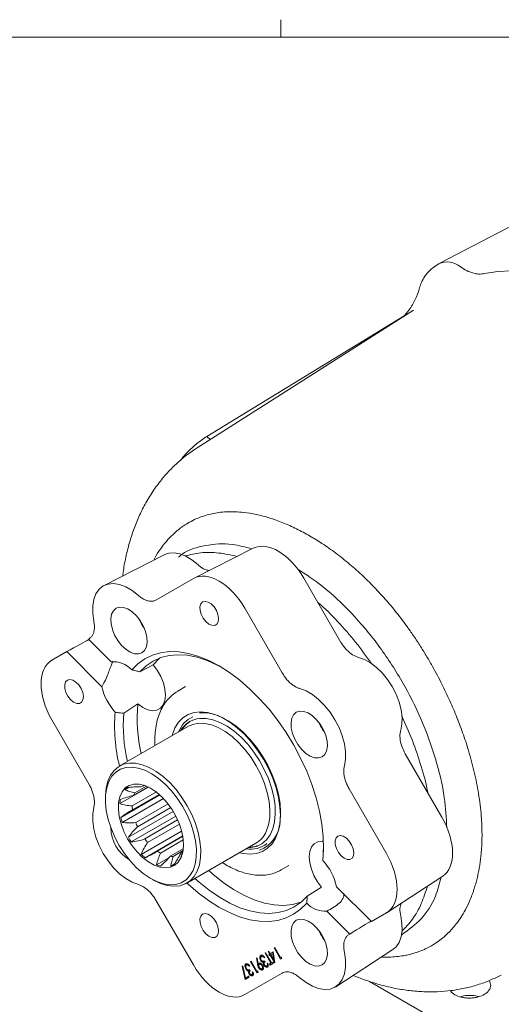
# Model space of a CAD drawing. Header units: inches. Extents: x 0.3 to 33.9, y 0.2 to 21.7.
# Tile 22 of 23: x 28.1 to 30.5, y 16.7 to 21.5. Entities that reach past the tile are written whole.
import ezdxf

# ---------------------------------------------------------------- set-up
doc = ezdxf.new("R2010")
doc.units = ezdxf.units.IN
doc.header["$MEASUREMENT"] = 0
doc.layers.add('SLD-0', color=7, linetype='Continuous', lineweight=15)

msp = doc.modelspace()

# ---------------------------------------------------------------- linework, layer by layer
at = {"color": 7, "linetype": 'Continuous', "lineweight": 15}
for p, q in [((30.98983, 20.74035), (30.16994, 20.31267)), ((30.16548, 20.31009), (30.14227, 20.29534)), ((30.04225, 20.08403), (28.99106, 19.41571)), ((29.03922, 19.47187), (29.99728, 20.05769)), ((29.03922, 19.47187), (29.05464, 19.45614)), ((28.83525, 18.8979), (28.53958, 18.74768)), ((29.26441, 18.9292), (28.97732, 18.78394)), ((28.79174, 18.67692), (28.97327, 18.78174)), ((29.51011, 18.78282), (29.68798, 18.47475)), ((29.22303, 18.63756), (29.40455, 18.32315)), ((28.46337, 18.48729), (28.46705, 18.48942)), ((28.46337, 18.48729), (28.57375, 18.37717)), ((28.28553, 18.38459), (28.35826, 18.42659)), ((28.52891, 18.25635), (28.35826, 18.42659)), ((28.71415, 18.32832), (28.77809, 18.36326)), ((28.93574, 18.25672), (28.89862, 18.23529)), ((28.89862, 18.23529), (28.90151, 18.23692)), ((28.704, 18.17237), (28.63611, 18.12723)), ((28.46705, 17.78177), (28.28553, 18.09617)), ((28.94932, 18.06408), (28.61384, 17.87041)), ((30.00226, 17.93039), (30.18013, 17.62232)), ((28.75572, 17.76889), (28.61637, 17.68845)), ((28.66105, 17.76746), (28.6407, 17.75571)), ((28.79357, 17.74497), (28.67615, 17.67719)), ((28.75497, 17.76926), (28.68342, 17.72796)), ((28.74517, 17.77368), (28.68959, 17.74159)), ((28.73531, 17.7774), (28.73054, 17.77465)), ((29.72924, 17.76077), (29.91077, 17.44636)), ((28.5459, 17.72024), (28.5459, 17.708)), ((28.81093, 17.73039), (28.62142, 17.62099)), ((28.82859, 17.71299), (28.62755, 17.59694)), ((28.80796, 17.73305), (28.67761, 17.6578)), ((28.87558, 17.65054), (28.658, 17.52493)), ((28.85068, 17.68704), (28.69329, 17.59618)), ((28.86384, 17.66889), (28.70204, 17.57548)), ((28.88847, 17.6273), (28.67168, 17.50215)), ((28.89701, 17.60945), (28.73709, 17.51713)), ((28.91623, 17.55505), (28.72054, 17.44208)), ((28.90544, 17.58894), (28.75113, 17.49986)), ((28.92141, 17.5313), (28.73865, 17.4258)), ((28.92167, 17.52982), (28.79751, 17.45814)), ((28.92408, 17.51203), (28.81363, 17.44827)), ((28.92431, 17.46945), (28.86071, 17.43274)), ((28.92311, 17.46016), (28.87521, 17.43251)), ((28.92251, 17.45663), (28.92177, 17.4562)), ((28.94181, 17.30229), (29.2773, 17.49596)), ((29.60282, 17.4418), (29.60574, 17.49062)), ((28.85448, 17.42592), (28.79473, 17.39143)), ((29.6024, 17.41195), (29.60282, 17.4418)), ((28.88086, 17.39457), (28.86357, 17.38458)), ((29.4002, 17.36643), (29.39103, 17.36151)), ((29.4002, 17.36643), (29.43733, 17.38786)), ((28.76719, 17.32467), (28.77779, 17.31855)), ((29.91468, 17.16035), (30.18404, 17.33631)), ((29.52559, 17.2399), (29.59599, 17.28254)), ((29.66862, 17.28495), (29.83803, 17.11594)), ((28.97327, 16.90498), (28.79174, 17.21938)), ((29.52559, 17.2399), (29.52346, 17.20557)), ((29.73292, 17.05524), (29.62131, 17.16659)), ((29.91077, 17.15794), (29.83803, 17.11594)), ((29.73292, 17.05524), (29.72924, 17.05312)), ((29.36578, 16.98757), (29.36858, 16.98919)), ((29.36858, 16.98919), (29.36578, 16.98757)), ((29.39703, 16.93344), (29.36578, 16.98757)), ((29.36858, 16.98919), (29.39662, 16.94061)), ((29.66444, 16.79931), (29.94239, 16.98023)), ((29.28004, 16.93991), (29.28384, 16.9385)), ((29.28449, 16.90998), (29.28004, 16.93991)), ((29.28384, 16.9385), (29.28785, 16.91149)), ((29.30327, 16.93004), (29.29974, 16.928)), ((29.30716, 16.94817), (29.30362, 16.94613)), ((29.31407, 16.94825), (29.31053, 16.94621)), ((29.31481, 16.94773), (29.31407, 16.94825)), ((29.3201, 16.94176), (29.3173, 16.94014)), ((29.3213, 16.96189), (29.32411, 16.96351)), ((29.32411, 16.96351), (29.3213, 16.96189)), ((29.34935, 16.91331), (29.3213, 16.96189)), ((29.32411, 16.96351), (29.35215, 16.91493)), ((29.33653, 16.97068), (29.33933, 16.9723)), ((29.33933, 16.9723), (29.33653, 16.97068)), ((29.34374, 16.95819), (29.33653, 16.97068)), ((29.33933, 16.9723), (29.34654, 16.95981)), ((29.34013, 16.95611), (29.34374, 16.95819)), ((29.34367, 16.95815), (29.34013, 16.95611)), ((29.34334, 16.95056), (29.34013, 16.95611)), ((29.34695, 16.95264), (29.34334, 16.95056)), ((29.34367, 16.95815), (29.34728, 16.96023)), ((29.34687, 16.9526), (29.34367, 16.95815)), ((29.34728, 16.96023), (29.34374, 16.95819)), ((29.34654, 16.95981), (29.36137, 16.96837)), ((29.35008, 16.96185), (29.34654, 16.95981)), ((29.34975, 16.95426), (29.34695, 16.95264)), ((29.36858, 16.91517), (29.34695, 16.95264)), ((29.34728, 16.96023), (29.34728, 16.96023)), ((29.35906, 16.95964), (29.34975, 16.95426)), ((29.34975, 16.95426), (29.36332, 16.93075)), ((29.35008, 16.96185), (29.36137, 16.96837)), ((29.36237, 16.96155), (29.35906, 16.95964)), ((29.36332, 16.93075), (29.35906, 16.95964)), ((29.36137, 16.96837), (29.36915, 16.9155)), ((29.36662, 16.93266), (29.36332, 16.93075)), ((29.3678, 16.92469), (29.36405, 16.93117)), ((29.39662, 16.94061), (29.40143, 16.94339)), ((29.40016, 16.94266), (29.39662, 16.94061)), ((29.4028, 16.93678), (29.39703, 16.93344)), ((29.40056, 16.93549), (29.39736, 16.94104)), ((29.40016, 16.94266), (29.40143, 16.94339)), ((29.40143, 16.94339), (29.4028, 16.93678)), ((29.20993, 16.89942), (29.21368, 16.89851)), ((29.22555, 16.83442), (29.20993, 16.89942)), ((29.21368, 16.89851), (29.22709, 16.84271)), ((29.23116, 16.88839), (29.22762, 16.88635)), ((29.23504, 16.90652), (29.2315, 16.90448)), ((29.23858, 16.87985), (29.23504, 16.87781)), ((29.23858, 16.87985), (29.2352, 16.88307)), ((29.24195, 16.90661), (29.23842, 16.90457)), ((29.2427, 16.90609), (29.24195, 16.90661)), ((29.24799, 16.90012), (29.24518, 16.8985)), ((29.24638, 16.88254), (29.24959, 16.87699)), ((29.25119, 16.9214), (29.254, 16.92302)), ((29.254, 16.92302), (29.25119, 16.9214)), ((29.28244, 16.86727), (29.25119, 16.9214)), ((29.254, 16.92302), (29.28204, 16.87445)), ((29.29139, 16.91353), (29.28785, 16.91149)), ((29.2936, 16.89405), (29.29007, 16.89201)), ((29.29139, 16.91353), (29.29193, 16.91399)), ((29.29712, 16.90999), (29.29359, 16.90795)), ((29.30983, 16.88864), (29.30629, 16.8866)), ((29.30985, 16.903), (29.30708, 16.9014)), ((29.31069, 16.9215), (29.30716, 16.91945)), ((29.31069, 16.9215), (29.30732, 16.92472)), ((29.31675, 16.91883), (29.31321, 16.91679)), ((29.31953, 16.90559), (29.31599, 16.90355)), ((29.3185, 16.92418), (29.32171, 16.91863)), ((29.33353, 16.90233), (29.32999, 16.90029)), ((29.33172, 16.91239), (29.33453, 16.91401)), ((29.33453, 16.91401), (29.33172, 16.91239)), ((29.34254, 16.90938), (29.34935, 16.91331)), ((29.34607, 16.91142), (29.34254, 16.90938)), ((29.34574, 16.90383), (29.34254, 16.90938)), ((29.36217, 16.91332), (29.34574, 16.90383)), ((29.34607, 16.91142), (29.35288, 16.91536)), ((29.34928, 16.90587), (29.34607, 16.91142)), ((29.35288, 16.91536), (29.34935, 16.91331)), ((29.35215, 16.91493), (29.35896, 16.91887)), ((29.35569, 16.91697), (29.35215, 16.91493)), ((29.35288, 16.91536), (29.35288, 16.91536)), ((29.35569, 16.91697), (29.35896, 16.91887)), ((29.35896, 16.91887), (29.36217, 16.91332)), ((29.36915, 16.9155), (29.36858, 16.91517)), ((29.40455, 16.86562), (29.22303, 16.76079)), ((29.24478, 16.84553), (29.22555, 16.83442)), ((29.22709, 16.84271), (29.24158, 16.85108)), ((29.23063, 16.84475), (29.22709, 16.84271)), ((29.22909, 16.83646), (29.22752, 16.84296)), ((29.23063, 16.84475), (29.24158, 16.85108)), ((29.24463, 16.87719), (29.24109, 16.87515)), ((29.24158, 16.85108), (29.24478, 16.84553)), ((29.24741, 16.86394), (29.24387, 16.8619)), ((29.26141, 16.86068), (29.25788, 16.85864)), ((29.25961, 16.87074), (29.26241, 16.87236)), ((29.26241, 16.87236), (29.25961, 16.87074)), ((29.28204, 16.87445), (29.28685, 16.87722)), ((29.28558, 16.87649), (29.28204, 16.87445)), ((29.28822, 16.87061), (29.28244, 16.86727)), ((29.28598, 16.86932), (29.28277, 16.87487)), ((29.28558, 16.87649), (29.28685, 16.87722)), ((29.28685, 16.87722), (29.28822, 16.87061)), ((30.46832, 16.856), (30.46498, 16.85428)), ((30.33591, 16.53206), (29.82778, 16.8254))]:
    msp.add_line(p, q, dxfattribs=at)
at = {"color": 7, "linetype": 'Continuous', "lineweight": 15, "flags": 128}
for points in [[(31.61417, 19.55353), (31.54932, 19.6383), (31.48175, 19.71925), (31.41179, 19.79599), (31.33979, 19.86812), (31.2661, 19.9353), (31.1911, 19.99718), (31.11514, 20.05347), (31.03862, 20.10389), (30.96191, 20.14817), (30.88538, 20.18611), (30.80943, 20.21751), (30.73443, 20.24223), (30.66074, 20.26013), (30.58874, 20.27113), (30.51878, 20.27517), (30.45121, 20.27223), (30.38636, 20.26233)], [(28.83525, 18.8979), (28.85417, 18.90466), (28.87974, 18.90667), (28.9075, 18.90188), (28.93654, 18.89045), (28.96594, 18.87275), (28.99476, 18.84934)], [(28.4899, 18.57474), (28.48455, 18.61288), (28.48454, 18.64847), (28.48989, 18.68043), (28.50043, 18.70779), (28.51584, 18.72972), (28.53565, 18.74555), (28.55926, 18.75479), (28.58595, 18.75718), (28.61491, 18.75263), (28.64526, 18.74128), (28.67608, 18.72348), (28.70643, 18.69978)], [(29.01827, 18.66772), (29.00958, 18.65868), (29.00531, 18.64459), (29.00593, 18.62698), (29.01137, 18.60775), (29.02103, 18.58899), (29.03388, 18.57273), (29.04852, 18.56074), (29.06336, 18.55431), (29.0768, 18.55414), (29.08737, 18.56024), (29.09394, 18.57197), (29.09579, 18.58804), (29.09272, 18.60671), (29.08507, 18.62597), (29.07365, 18.64372), (29.05972, 18.65804), (29.04478, 18.66738), (29.03044, 18.67073), (29.01827, 18.66772)], [(28.59815, 18.63729), (28.58501, 18.62551), (28.57626, 18.60812), (28.57242, 18.58613), (28.57371, 18.56083), (28.58005, 18.53368), (28.59107, 18.50626), (28.60614, 18.48016), (28.62437, 18.45691), (28.64471, 18.43784), (28.66598, 18.42408), (28.68694, 18.41641), (28.70637, 18.41529), (28.72315, 18.42079), (28.73629, 18.43257), (28.74503, 18.44996), (28.74887, 18.47194), (28.74759, 18.49725), (28.74125, 18.5244), (28.73023, 18.55182), (28.71516, 18.57792), (28.69692, 18.60117), (28.67658, 18.62024), (28.65531, 18.634), (28.63435, 18.64167), (28.61492, 18.64278), (28.59815, 18.63729)], [(28.67389, 18.33821), (28.70358, 18.36799), (28.73714, 18.3919), (28.77424, 18.40972), (28.81453, 18.42126), (28.8576, 18.42643), (28.90303, 18.42516), (28.95038, 18.41747), (28.99918, 18.40343), (29.04895, 18.38319), (29.09921, 18.35693), (29.14945, 18.32493), (29.19919, 18.28748), (29.24794, 18.24497), (29.29522, 18.19781), (29.34056, 18.14646), (29.38352, 18.09142), (29.42368, 18.03324), (29.46064, 17.97248), (29.49405, 17.90976), (29.52356, 17.84567), (29.5489, 17.78085), (29.56981, 17.71593), (29.58609, 17.65156), (29.59758, 17.58837), (29.60416, 17.52697), (29.60577, 17.46797), (29.6024, 17.41195)], [(29.10895, 18.35118), (29.0896, 18.36142), (29.04003, 18.38357), (28.9913, 18.39941), (28.94392, 18.40877), (28.89838, 18.41156), (28.85517, 18.40775), (28.81473, 18.39738), (28.77749, 18.38055), (28.74385, 18.35745), (28.71415, 18.32832)], [(28.704, 18.17237), (28.72802, 18.15513), (28.75209, 18.14409), (28.77502, 18.1398), (28.79565, 18.14248), (28.81297, 18.15199), (28.82612, 18.16785), (28.83444, 18.18929), (28.83752, 18.21523), (28.8352, 18.24438), (28.8276, 18.27529), (28.8151, 18.30643), (28.79831, 18.33625), (28.77809, 18.36326)], [(28.81062, 18.3959), (28.80758, 18.39333), (28.77809, 18.36326)], [(29.7757, 18.39851), (29.80452, 18.38865), (29.83392, 18.3724), (29.86297, 18.3503), (29.89072, 18.32304), (29.9163, 18.29151), (29.93887, 18.25671), (29.95772, 18.21976), (29.97224, 18.18184), (29.98197, 18.14418), (29.98659, 18.10797), (29.98596, 18.07438), (29.9801, 18.04449)], [(28.36177, 18.2886), (28.35308, 18.27957), (28.34881, 18.26548), (28.34943, 18.24786), (28.35487, 18.22864), (28.36453, 18.20988), (28.37738, 18.19362), (28.39202, 18.18163), (28.40686, 18.1752), (28.4203, 18.17502), (28.43087, 18.18113), (28.43744, 18.19286), (28.43929, 18.20893), (28.43622, 18.2276), (28.42857, 18.24685), (28.41715, 18.2646), (28.40322, 18.27893), (28.38828, 18.28827), (28.37394, 18.29161), (28.36177, 18.2886)], [(29.48986, 18.24751), (29.52021, 18.23618), (29.55103, 18.21839), (29.58138, 18.19469), (29.61035, 18.1658), (29.63704, 18.1326), (29.66065, 18.0961), (29.68046, 18.0574), (29.69587, 18.01768), (29.7064, 17.97815), (29.71175, 17.94002), (29.71175, 17.90443), (29.70639, 17.87247)], [(28.86956, 18.01804), (28.87126, 18.02405), (28.88392, 18.05633), (28.90114, 18.08362), (28.92259, 18.10542), (28.94786, 18.12131), (28.97649, 18.13101), (29.00796, 18.13433), (29.04166, 18.13121), (29.07697, 18.12171), (29.11324, 18.106), (29.14978, 18.08438), (29.18592, 18.05725), (29.22099, 18.02511), (29.25433, 17.98858), (29.28532, 17.94831), (29.31339, 17.90507), (29.338, 17.85966), (29.35871, 17.81293)], [(29.47315, 18.13217), (29.46001, 18.12038), (29.45126, 18.10299), (29.44742, 18.08101), (29.44871, 18.0557), (29.45505, 18.02855), (29.46607, 18.00113), (29.48114, 17.97503), (29.49937, 17.95178), (29.51971, 17.93271), (29.54098, 17.91895), (29.56194, 17.91129), (29.58137, 17.91017), (29.59815, 17.91566), (29.61129, 17.92744), (29.62003, 17.94483), (29.62387, 17.96682), (29.62259, 17.99212), (29.61625, 18.01927), (29.60523, 18.04669), (29.59016, 18.07279), (29.57192, 18.09605), (29.55158, 18.11511), (29.53031, 18.12887), (29.50935, 18.13654), (29.48992, 18.13766), (29.47315, 18.13217)], [(29.32755, 17.55375), (29.3382, 17.58472), (29.34406, 17.61984), (29.345, 17.65839), (29.34101, 17.69952), (29.33216, 17.74237), (29.31864, 17.78602), (29.30075, 17.82955), (29.27886, 17.87202), (29.25345, 17.91252), (29.22505, 17.95021), (29.19427, 17.98426), (29.16176, 18.01397), (29.12822, 18.03869), (29.09436, 18.05789), (29.06091, 18.07117), (29.02857, 18.07825), (28.99804, 18.07897), (28.96996, 18.07332), (28.94932, 18.06408)], [(29.00382, 18.10208), (29.03492, 18.10204), (29.06792, 18.09561), (29.10213, 18.08292), (29.13686, 18.06424), (29.17141, 18.03995), (29.20508, 18.01053), (29.23716, 17.97659), (29.26703, 17.93882), (29.29406, 17.89799), (29.3177, 17.85492), (29.33748, 17.8105), (29.35299, 17.76563), (29.36391, 17.72123), (29.37003, 17.67819), (29.37122, 17.63739), (29.36745, 17.59967), (29.35881, 17.56579), (29.34546, 17.53644), (29.32768, 17.51222), (29.30583, 17.49362), (29.28035, 17.48102), (29.25178, 17.47468), (29.23913, 17.47392)], [(29.39472, 17.60297), (29.395, 17.60516), (29.39716, 17.64586), (29.39424, 17.68943), (29.38631, 17.73503), (29.37351, 17.78175), (29.35609, 17.8287), (29.3344, 17.87497), (29.30885, 17.91964), (29.27994, 17.96186), (29.24824, 18.00079), (29.21436, 18.03568), (29.17896, 18.06586), (29.14273, 18.09074), (29.10638, 18.10982), (29.10071, 18.11226)], [(28.5459, 17.72024), (28.54599, 17.72763), (28.5494, 17.76457), (28.55767, 17.7977), (28.57064, 17.82633), (28.58803, 17.84985), (28.60946, 17.86775), (28.63448, 17.87965), (28.66255, 17.8853), (28.69309, 17.88458), (28.72542, 17.8775), (28.75888, 17.86422), (28.79274, 17.84502), (28.82628, 17.8203), (28.85879, 17.79059), (28.88957, 17.75654), (28.91797, 17.71885), (28.94338, 17.67835), (28.96527, 17.63588), (28.98316, 17.59235), (28.99667, 17.5487), (29.00552, 17.50585), (29.00952, 17.46472), (29.00858, 17.42617), (29.00272, 17.39105), (28.99207, 17.36008), (28.99207, 17.36008)], [(28.97166, 17.36431), (28.98202, 17.39461), (28.98757, 17.42906), (28.9882, 17.46689), (28.9839, 17.50725), (28.97475, 17.54924), (28.96097, 17.59192), (28.94286, 17.63434), (28.92083, 17.67555), (28.89537, 17.71463), (28.86704, 17.75071), (28.83648, 17.78298), (28.80438, 17.81072), (28.77145, 17.83332), (28.73842, 17.85026), (28.70604, 17.86117), (28.67502, 17.8658), (28.64606, 17.86405), (28.61981, 17.85596), (28.59685, 17.84172), (28.5777, 17.82163), (28.56278, 17.79615), (28.55243, 17.76584), (28.54687, 17.73139), (28.54624, 17.69357), (28.55054, 17.65321), (28.55969, 17.61122), (28.57347, 17.56854), (28.59158, 17.52612), (28.61361, 17.48491), (28.63908, 17.44582), (28.6674, 17.40974), (28.69796, 17.37747), (28.73006, 17.34973), (28.763, 17.32714), (28.79602, 17.3102), (28.82841, 17.29929), (28.85943, 17.29466), (28.88838, 17.2964), (28.91463, 17.30449), (28.93759, 17.31874), (28.95675, 17.33883), (28.97166, 17.36431)], [(29.35871, 17.81293), (29.37512, 17.76575), (29.38693, 17.71899), (29.39392, 17.67353), (29.39596, 17.63021), (29.39302, 17.58984), (29.38514, 17.55318), (29.37247, 17.5209), (29.35526, 17.49361), (29.33381, 17.47181), (29.30854, 17.45592), (29.2799, 17.44622), (29.24844, 17.4429), (29.21474, 17.44602), (29.19753, 17.44991)], [(28.91322, 17.42604), (28.92168, 17.45238), (28.92518, 17.48283), (28.9236, 17.51641), (28.917, 17.55204), (28.90558, 17.58857), (28.88972, 17.62484), (28.86991, 17.65968), (28.84681, 17.69196), (28.82115, 17.72065), (28.79376, 17.74483), (28.76551, 17.76371), (28.73732, 17.7767), (28.71009, 17.78338), (28.68469, 17.78352), (28.66195, 17.77713), (28.64259, 17.76442), (28.62724, 17.74578), (28.61639, 17.72182), (28.61038, 17.69331), (28.60942, 17.66116), (28.61352, 17.62642), (28.62257, 17.59019), (28.63627, 17.55364), (28.65417, 17.51794), (28.67571, 17.48425), (28.70019, 17.45364), (28.72683, 17.4271), (28.75476, 17.40548), (28.78309, 17.38948), (28.81092, 17.37961), (28.83733, 17.37618), (28.8615, 17.37932), (28.88263, 17.38891), (28.90006, 17.40465), (28.91322, 17.42604)], [(28.70643, 17.29502), (28.67608, 17.30636), (28.64526, 17.32414), (28.61491, 17.34784), (28.58595, 17.37673), (28.55926, 17.40993), (28.53565, 17.44644), (28.51584, 17.48514), (28.50043, 17.52485), (28.48989, 17.56438), (28.48454, 17.60252), (28.48455, 17.63811), (28.4899, 17.67006)], [(29.60542, 17.50586), (29.59832, 17.50644), (29.57773, 17.50364), (29.56047, 17.49402), (29.5474, 17.47805), (29.53917, 17.45653), (29.53618, 17.43053), (29.53859, 17.40133), (29.54628, 17.3704), (29.55886, 17.33927), (29.57571, 17.30949), (29.59599, 17.28254)], [(29.67477, 17.53063), (29.66608, 17.52159), (29.66181, 17.5075), (29.66243, 17.48989), (29.66787, 17.47066), (29.67753, 17.4519), (29.69038, 17.43564), (29.70502, 17.42365), (29.71986, 17.41722), (29.7333, 17.41705), (29.74387, 17.42315), (29.75044, 17.43488), (29.75229, 17.45095), (29.74922, 17.46962), (29.74157, 17.48888), (29.73015, 17.50663), (29.71622, 17.52095), (29.70128, 17.53029), (29.68694, 17.53363), (29.67477, 17.53063)], [(28.99207, 17.36008), (28.97685, 17.33394), (28.95739, 17.31318), (28.9341, 17.29823), (28.90749, 17.28943), (28.8781, 17.28696), (28.84658, 17.29087), (28.8136, 17.30108), (28.77985, 17.31737), (28.77779, 17.31855)], [(29.04811, 17.36365), (29.06841, 17.34552), (29.11794, 17.30572), (29.16821, 17.27149), (29.21868, 17.24318), (29.26881, 17.22111), (29.31804, 17.20551), (29.36587, 17.19655), (29.41176, 17.19432), (29.45522, 17.19886), (29.49528, 17.20991)], [(28.98093, 17.32487), (29.00079, 17.30712), (29.04987, 17.26761), (29.09968, 17.23356), (29.14969, 17.20532), (29.19939, 17.18319), (29.24824, 17.1674), (29.29573, 17.15814), (29.34135, 17.15548), (29.38463, 17.15946), (29.4251, 17.17004), (29.46234, 17.1871), (29.49595, 17.21047), (29.52559, 17.2399)], [(29.52346, 17.20557), (29.49384, 17.1755), (29.46031, 17.15132), (29.42321, 17.13326), (29.38289, 17.1215), (29.33977, 17.11616), (29.29425, 17.11728), (29.2468, 17.12487), (29.19789, 17.13884), (29.14798, 17.15905), (29.09759, 17.18531), (29.0472, 17.21736), (28.99731, 17.25488), (28.94842, 17.2975), (28.94276, 17.30283)], [(29.01827, 17.15151), (29.00958, 17.14247), (29.00531, 17.12839), (29.00593, 17.11077), (29.01137, 17.09155), (29.02103, 17.07279), (29.03388, 17.05653), (29.04852, 17.04454), (29.06336, 17.03811), (29.0768, 17.03793), (29.08737, 17.04404), (29.09394, 17.05576), (29.09579, 17.07183), (29.09272, 17.09051), (29.08507, 17.10976), (29.07365, 17.12751), (29.05972, 17.14183), (29.04478, 17.15117), (29.03044, 17.15452), (29.01827, 17.15151)], [(29.47315, 17.12175), (29.46001, 17.10996), (29.45126, 17.09258), (29.44742, 17.07059), (29.44871, 17.04529), (29.45505, 17.01813), (29.46607, 16.99071), (29.48114, 16.96462), (29.49937, 16.94136), (29.51971, 16.9223), (29.54098, 16.90853), (29.56194, 16.90087), (29.58137, 16.89975), (29.59815, 16.90524), (29.61129, 16.91702), (29.62003, 16.93441), (29.62387, 16.9564), (29.62259, 16.9817), (29.61625, 17.00885), (29.60523, 17.03628), (29.59016, 17.06237), (29.57192, 17.08563), (29.55158, 17.10469), (29.53031, 17.11846), (29.50935, 17.12612), (29.48992, 17.12724), (29.47315, 17.12175)], [(29.9801, 17.14269), (29.98596, 17.10603), (29.98659, 17.07171), (29.98197, 17.04084), (29.97224, 17.0144), (29.95772, 16.99326), (29.94239, 16.98023)], [(29.70639, 16.9678), (29.71175, 16.92966), (29.71175, 16.89406), (29.7064, 16.8621), (29.69587, 16.83474), (29.68046, 16.81282), (29.66065, 16.79699), (29.63704, 16.78774), (29.61035, 16.78536), (29.58138, 16.78991), (29.55103, 16.80125), (29.52021, 16.81905), (29.48986, 16.84276)]]:
    msp.add_lwpolyline(points, dxfattribs=at)
at = {"color": 7, "linetype": 'Continuous', "lineweight": 15}
for centre, radius, start, end in [((30.20646, 20.22474), 0.09468, 47.78151, 115.64615), ((28.90511, 18.67016), 0.21402, 202.23573, 217.75889), ((28.58551, 18.25921), 0.11855, 41.79382, 95.68948), ((28.79493, 18.31757), 0.27297, 192.95972, 222.63856), ((29.44614, 18.10128), 0.74553, 174.52867, 193.14211), ((29.3661, 18.06195), 0.77521, 174.76589, 194.26265), ((29.36417, 18.06187), 0.73098, 174.87025, 193.35726), ((29.01874, 17.93092), 0.19888, 67.07472, 94.37256), ((29.02557, 17.98831), 0.13292, 114.0252, 158.68937), ((29.01564, 17.98232), 0.12035, 95.63413, 150.24139), ((29.02567, 17.98169), 0.12606, 122.22714, 149.79408), ((29.78011, 18.16504), 0.21402, 202.23573, 217.75889), ((28.70127, 17.70572), 0.07854, 129.00226, 140.46704), ((28.77055, 17.6967), 0.09257, 150.99063, 160.26703), ((28.74741, 17.71223), 0.06466, 105.12942, 116.91543), ((28.77872, 17.67533), 0.16288, 168.33456, 175.38196), ((28.87856, 17.68261), 0.20248, 181.53502, 187.03841), ((28.92493, 17.68545), 0.31028, 191.99068, 196.57575), ((28.98536, 17.70748), 0.31256, 200.86135, 204.98118), ((29.23995, 17.60689), 0.15435, 290.6417, 356.75104), ((28.7612, 17.57667), 0.18898, 181.49078, 238.52591), ((29.21413, 17.60163), 0.12311, 300.86929, 337.11478), ((28.99095, 17.70938), 0.38064, 208.98599, 212.98685), ((28.97951, 17.7), 0.30366, 217.03015, 221.2301), ((28.90271, 17.61176), 0.18619, 235.59673, 241.41681), ((28.8698, 17.4991), 0.06739, 309.00226, 320.46704), ((29.24968, 17.59997), 0.13299, 261.36505, 307.50714), ((29.24474, 17.60083), 0.12362, 269.92297, 298.04506), ((28.92536, 17.65154), 0.29296, 225.64037, 230.40454), ((28.86927, 17.51651), 0.08421, 264.16603, 274.04688), ((28.82053, 17.47362), 0.10387, 330.89737, 336.51708), ((29.40272, 17.22707), 0.27213, 12.28084, 42.79556), ((28.84992, 17.52782), 0.14713, 247.97217, 255.51428), ((28.84391, 17.45733), 0.07536, 285.12942, 296.91543), ((29.61231, 17.28632), 0.12006, 222.26323, 274.2966), ((29.78011, 17.15462), 0.21402, 202.23573, 217.75889)]:
    msp.add_arc(centre, radius, start, end, dxfattribs=at)
for centre, major_axis, ratio, start_param, end_param in [((29.38523, 18.71015), (-0.12475, 0.21692), 0.5773793, 4.7153244, 6.2522879), ((29.09815, 18.56489), (-0.12475, 0.21692), 0.5773793, 4.7153244, 6.284218), ((28.37016, 18.43625), (0.10144, 0.05417), 0.0255149, 4.5811601, 5.9063844), ((28.41089, 18.16801), (-0.12547, 0.21651), 0.5773796, 6.2823151, 7.8512088), ((30.05477, 17.55048), (-0.12547, 0.21651), 0.5773796, 3.172485, 4.7096161), ((29.78541, 17.37452), (-0.12547, 0.21651), 0.5773796, 3.1407224, 4.7096161), ((29.74835, 17.06139), (0.09589, 0.05971), 0.0263055, 0.3907345, 1.7159588), ((29.09815, 16.97764), (-0.12475, 0.21692), 0.5773793, 1.5737317, 3.1426254)]:
    msp.add_ellipse(centre, major_axis=major_axis, ratio=ratio, start_param=start_param, end_param=end_param, dxfattribs=at)
for points, knots in [([(30.14341, 20.29599), (30.13335, 20.28835), (30.11426, 20.27386), (30.09312, 20.24394), (30.07797, 20.21385), (30.07231, 20.19497), (30.06971, 20.18634)], [0, 0, 0, 0, 0.30043821, 0.56989445, 0.80335064, 1, 1, 1, 1]), ([(30.38636, 20.26233), (30.37764, 20.26121), (30.36019, 20.25896), (30.33103, 20.26434), (30.30072, 20.27559), (30.2803, 20.28844), (30.27008, 20.29486)], [0, 0, 0, 0, 0.2500135, 0.5000087, 0.7499996, 1, 1, 1, 1]), ([(30.07003, 20.1873), (30.06428, 20.17026), (30.05213, 20.13427), (30.02457, 20.08934), (30.00263, 20.06373), (29.99345, 20.05301)], [0, 0, 0, 0, 0.3432194, 0.7251558, 1, 1, 1, 1]), ([(28.91261, 19.35696), (28.91943, 19.36578), (28.93994, 19.39232), (28.986, 19.43542), (29.02148, 19.45972), (29.03922, 19.47187)], [0, 0, 0, 0, 0.1994749, 0.5997375, 1, 1, 1, 1]), ([(28.99184, 19.41565), (28.98832, 19.4136), (28.96567, 19.40035), (28.92688, 19.37055), (28.87593, 19.32601), (28.82876, 19.27536), (28.7853, 19.21918), (28.7474, 19.15947), (28.71493, 19.09711), (28.68773, 19.03291), (28.6648, 18.96512), (28.64672, 18.89393), (28.6353, 18.83665), (28.6315, 18.80257), (28.63053, 18.79389)], [0, 0, 0, 0, 0.016795, 0.1081271, 0.2008214, 0.295349, 0.392191, 0.4918176, 0.5837775, 0.677381, 0.7725418, 0.8690579, 0.9666334, 1, 1, 1, 1]), ([(28.7808, 18.87024), (28.78299, 18.87462), (28.79264, 18.89394), (28.813, 18.92492), (28.84142, 18.96218), (28.87096, 18.99333), (28.90508, 19.02324), (28.94043, 19.04777), (28.97628, 19.06688), (29.00788, 19.08036), (29.039, 19.09062), (29.07214, 19.09847), (29.10638, 19.10367), (29.14124, 19.10613), (29.17864, 19.10597), (29.22382, 19.10258), (29.2788, 19.09354), (29.34256, 19.07676), (29.40767, 19.05354), (29.47328, 19.02416), (29.53657, 18.99032), (29.60033, 18.95105), (29.66569, 18.90522), (29.73237, 18.85215), (29.79707, 18.79434), (29.84924, 18.7424), (29.88976, 18.69866), (29.91903, 18.66534), (29.94695, 18.63191), (29.97494, 18.59667), (30.00405, 18.55802), (30.03573, 18.51355), (30.06789, 18.46545), (30.09966, 18.41469), (30.13565, 18.35335), (30.17461, 18.28092), (30.21456, 18.19804), (30.24997, 18.11574), (30.28183, 18.03187), (30.31203, 17.93967), (30.33857, 17.84084), (30.35976, 17.7342), (30.3726, 17.63337), (30.37414, 17.56961), (30.37483, 17.54079)], [0, 0, 0, 0, 0.0070952, 0.0313448, 0.0559507, 0.0793621, 0.0991161, 0.1286823, 0.1490013, 0.1650479, 0.1841809, 0.2014671, 0.2188268, 0.2379002, 0.2544892, 0.2742381, 0.3032799, 0.3319223, 0.3618808, 0.3911874, 0.4194563, 0.4458463, 0.4757701, 0.5065746, 0.535765, 0.5646761, 0.5800979, 0.5943806, 0.607844, 0.6221415, 0.6375012, 0.6539014, 0.6738311, 0.6919924, 0.7101446, 0.7405438, 0.7691491, 0.796865, 0.8256815, 0.8553735, 0.891595, 0.9277573, 0.9673578, 1, 1, 1, 1]), ([(29.25709, 18.9255), (29.22529, 18.93412), (29.14567, 18.95571), (29.03133, 18.94497), (28.94312, 18.92162), (28.90669, 18.88992), (28.90104, 18.88501)], [0, 0, 0, 0, 0.23340208, 0.58447382, 0.93554556, 1, 1, 1, 1]), ([(29.18536, 18.8892), (29.15578, 18.89564), (29.09487, 18.90889), (29.00956, 18.90957), (28.95754, 18.89723), (28.93235, 18.89125)], [0, 0, 0, 0, 0.3273557, 0.6741583, 1, 1, 1, 1]), ([(29.04971, 18.82056), (29.04316, 18.82168), (29.02722, 18.8244), (29.00789, 18.83759), (28.99657, 18.84772), (28.99476, 18.84934)], [0, 0, 0, 0, 0.3699771, 0.8993924, 1, 1, 1, 1]), ([(30.20357, 17.57081), (30.2011, 17.61933), (30.19564, 17.72656), (30.15264, 17.90621), (30.08313, 18.09797), (29.98853, 18.28537), (29.87353, 18.46101), (29.74222, 18.61704), (29.60927, 18.74317), (29.5203, 18.80081), (29.48067, 18.82649)], [0, 0, 0, 0, 0.1083218, 0.2393901, 0.3704585, 0.5015269, 0.6325953, 0.7636636, 0.894732, 1, 1, 1, 1]), ([(28.79174, 18.67692), (28.78812, 18.67521), (28.78076, 18.67174), (28.76784, 18.67057), (28.75384, 18.67242), (28.73876, 18.67772), (28.72265, 18.68647), (28.7119, 18.69529), (28.70643, 18.69978)], [0, 0, 0, 0, 0.1587677, 0.3221376, 0.4809061, 0.6442819, 0.8190368, 1, 1, 1, 1]), ([(29.838, 18.36853), (29.81287, 18.40366), (29.76095, 18.47625), (29.67354, 18.57395), (29.6115, 18.63802), (29.57879, 18.66438), (29.57824, 18.66482)], [0, 0, 0, 0, 0.3174422, 0.6558406, 0.994239, 1, 1, 1, 1]), ([(28.4899, 18.57474), (28.49094, 18.56861), (28.49305, 18.55617), (28.49307, 18.53894), (28.49074, 18.52316), (28.48576, 18.50926), (28.47811, 18.49728), (28.47078, 18.49207), (28.46705, 18.48942)], [0, 0, 0, 0, 0.1587677, 0.3221376, 0.4809061, 0.6442819, 0.8190368, 1, 1, 1, 1]), ([(29.7757, 18.39851), (29.76591, 18.40196), (29.74631, 18.40886), (29.71668, 18.4341), (29.69781, 18.45816), (29.68933, 18.47247), (29.68798, 18.47475)], [0, 0, 0, 0, 0.31351288, 0.62703158, 0.9404411, 1, 1, 1, 1]), ([(28.58037, 18.37982), (28.5808, 18.37954), (28.5819, 18.37881), (28.57635, 18.36484), (28.56751, 18.34081), (28.55634, 18.31176), (28.54414, 18.28224), (28.53361, 18.26433), (28.52891, 18.25635)], [0, 0, 0, 0, 0.1285332, 0.3316209, 0.5068505, 0.6728717, 0.8541811, 1, 1, 1, 1]), ([(28.71415, 18.32832), (28.70757, 18.33013), (28.69437, 18.33377), (28.68073, 18.33673), (28.67389, 18.33821)], [0, 0, 0, 0, 0.4989006, 1, 1, 1, 1]), ([(29.48986, 18.24751), (29.48507, 18.24908), (29.47536, 18.25225), (29.46044, 18.26084), (29.44562, 18.27209), (29.43109, 18.28623), (29.41689, 18.30325), (29.40871, 18.31644), (29.40455, 18.32315)], [0, 0, 0, 0, 0.1587677, 0.3221376, 0.4809061, 0.6442819, 0.8190368, 1, 1, 1, 1]), ([(28.90199, 18.23684), (28.8934, 18.23172), (28.8746, 18.2205), (28.85068, 18.19729), (28.82963, 18.16939), (28.81298, 18.13826), (28.80018, 18.10363), (28.79125, 18.06596), (28.78657, 18.02562), (28.78517, 17.99355), (28.78654, 17.97455), (28.78685, 17.97029)], [0, 0, 0, 0, 0.109668, 0.2398308, 0.3594328, 0.4800744, 0.6013984, 0.7229336, 0.8442793, 0.9651149, 1, 1, 1, 1]), ([(28.59412, 18.13267), (28.59757, 18.13206), (28.60449, 18.13085), (28.61496, 18.12938), (28.6255, 18.12813), (28.63257, 18.12753), (28.63611, 18.12723)], [0, 0, 0, 0, 0.2493055, 0.4988904, 0.749308, 1, 1, 1, 1]), ([(30.112, 17.74032), (30.11189, 17.74102), (30.10542, 17.78253), (30.08095, 17.86829), (30.04003, 17.99291), (30.00308, 18.07423), (29.98519, 18.11362)], [0, 0, 0, 0, 0.0057581, 0.3439863, 0.6822145, 1, 1, 1, 1]), ([(30.00226, 17.93039), (29.99593, 17.94295), (29.98326, 17.96808), (29.97538, 18.00661), (29.97645, 18.03142), (29.9796, 18.04269), (29.9801, 18.04449)], [0, 0, 0, 0, 0.3135129, 0.6270316, 0.9404411, 1, 1, 1, 1]), ([(29.72924, 17.76077), (29.72595, 17.76686), (29.71926, 17.77922), (29.7118, 17.79844), (29.7064, 17.81772), (29.70345, 17.83683), (29.70298, 17.85571), (29.70524, 17.86682), (29.70639, 17.87247)], [0, 0, 0, 0, 0.1587677, 0.3221376, 0.4809061, 0.6442819, 0.8190368, 1, 1, 1, 1]), ([(28.46705, 17.78177), (28.47035, 17.77568), (28.47703, 17.76332), (28.4845, 17.7441), (28.48989, 17.72481), (28.49284, 17.7057), (28.49331, 17.68682), (28.49105, 17.67571), (28.4899, 17.67006)], [0, 0, 0, 0, 0.1587677, 0.3221376, 0.4809061, 0.6442819, 0.8190368, 1, 1, 1, 1]), ([(28.6407, 17.75571), (28.64801, 17.753), (28.66277, 17.74753), (28.68059, 17.74359), (28.68959, 17.74159)], [0, 0, 0, 0, 0.4951905, 1, 1, 1, 1]), ([(28.71814, 17.76988), (28.70732, 17.76987), (28.68548, 17.76985), (28.66312, 17.76779), (28.65184, 17.76676)], [0, 0, 0, 0, 0.495762, 1, 1, 1, 1]), ([(28.68342, 17.72796), (28.67258, 17.7255), (28.65071, 17.72054), (28.62976, 17.71238), (28.6192, 17.70827)], [0, 0, 0, 0, 0.49576202, 1, 1, 1, 1]), ([(28.61637, 17.68845), (28.62578, 17.6858), (28.64478, 17.68045), (28.66563, 17.67828), (28.67615, 17.67719)], [0, 0, 0, 0, 0.4951905, 1, 1, 1, 1]), ([(28.67761, 17.6578), (28.66774, 17.6526), (28.64784, 17.6421), (28.63028, 17.62807), (28.62142, 17.62099)], [0, 0, 0, 0, 0.49576202, 1, 1, 1, 1]), ([(28.62755, 17.59694), (28.63831, 17.59576), (28.66004, 17.59339), (28.68214, 17.59524), (28.69329, 17.59618)], [0, 0, 0, 0, 0.4951905, 1, 1, 1, 1]), ([(28.70204, 17.57548), (28.69392, 17.56786), (28.67753, 17.55249), (28.66455, 17.53417), (28.658, 17.52493)], [0, 0, 0, 0, 0.495762, 1, 1, 1, 1]), ([(28.67168, 17.50215), (28.68272, 17.50353), (28.70503, 17.50632), (28.72634, 17.5135), (28.73709, 17.51713)], [0, 0, 0, 0, 0.4951905, 1, 1, 1, 1]), ([(30.37483, 17.54079), (30.37483, 17.54055), (30.37483, 17.5382), (30.37479, 17.52816), (30.3744, 17.50554), (30.37287, 17.47239), (30.36998, 17.43825), (30.36639, 17.40816), (30.36253, 17.38223), (30.35796, 17.35691), (30.35251, 17.3313), (30.34609, 17.30558), (30.33938, 17.28233), (30.33199, 17.25967), (30.323, 17.2351), (30.30871, 17.20121), (30.2896, 17.16376), (30.26705, 17.12773), (30.24565, 17.09893), (30.22503, 17.07494), (30.20243, 17.052), (30.17742, 17.03035), (30.15219, 17.01208), (30.13231, 16.99977), (30.1168, 16.99118), (30.10278, 16.98411), (30.08654, 16.97677), (30.06667, 16.96891), (30.04556, 16.96192), (30.02595, 16.95662), (30.01221, 16.9535), (29.98239, 16.9475), (29.94441, 16.94327), (29.90485, 16.94281), (29.88934, 16.94359), (29.88634, 16.94375)], [0, 0, 0, 0, 0.0006572, 0.0063998, 0.0273525, 0.0627831, 0.0990484, 0.1251101, 0.1509307, 0.17658, 0.2024767, 0.2309632, 0.259065, 0.2791911, 0.3077587, 0.3447661, 0.4021932, 0.4524916, 0.4956627, 0.5326975, 0.5695645, 0.6165083, 0.6583394, 0.6889216, 0.7063762, 0.7264855, 0.7492488, 0.7746656, 0.8080689, 0.8335283, 0.8510445, 0.8606181, 0.9464666, 0.9896317, 1, 1, 1, 1]), ([(28.75113, 17.49986), (28.74512, 17.49071), (28.73299, 17.47225), (28.72472, 17.4522), (28.72054, 17.44208)], [0, 0, 0, 0, 0.49576202, 1, 1, 1, 1]), ([(28.73865, 17.4258), (28.74885, 17.43023), (28.76946, 17.43917), (28.7881, 17.45178), (28.79751, 17.45814)], [0, 0, 0, 0, 0.4951905, 1, 1, 1, 1]), ([(28.92177, 17.4562), (28.9197, 17.44984), (28.91552, 17.437), (28.91271, 17.42776), (28.91129, 17.4231)], [0, 0, 0, 0, 0.495762, 1, 1, 1, 1]), ([(28.81363, 17.44827), (28.80961, 17.43882), (28.8015, 17.41976), (28.797, 17.40093), (28.79473, 17.39143)], [0, 0, 0, 0, 0.495762, 1, 1, 1, 1]), ([(28.81311, 17.38537), (28.82154, 17.39264), (28.83857, 17.40733), (28.85328, 17.42421), (28.86071, 17.43274)], [0, 0, 0, 0, 0.4951905, 1, 1, 1, 1]), ([(28.87521, 17.43251), (28.87261, 17.42407), (28.86738, 17.40703), (28.86485, 17.39211), (28.86357, 17.38458)], [0, 0, 0, 0, 0.495762, 1, 1, 1, 1]), ([(28.87802, 17.39014), (28.88414, 17.3994), (28.89651, 17.4181), (28.90695, 17.43712), (28.91221, 17.44673)], [0, 0, 0, 0, 0.4951905, 1, 1, 1, 1]), ([(29.11482, 17.40216), (29.12006, 17.39871), (29.13645, 17.38791), (29.1644, 17.37343), (29.19843, 17.3588), (29.23252, 17.34822), (29.26637, 17.34171), (29.29977, 17.33953), (29.33238, 17.3421), (29.36286, 17.34882), (29.38115, 17.35722), (29.38978, 17.36119)], [0, 0, 0, 0, 0.0547295, 0.1710597, 0.2883717, 0.4065284, 0.5255279, 0.645485, 0.7667111, 0.8898546, 1, 1, 1, 1]), ([(29.98513, 17.05143), (30.01785, 17.07522), (30.08329, 17.12279), (30.14735, 17.22079), (30.16869, 17.30015), (30.17721, 17.33185)], [0, 0, 0, 0, 0.3752224, 0.7504449, 1, 1, 1, 1]), ([(28.70643, 17.29502), (28.71122, 17.29346), (28.72094, 17.29029), (28.73585, 17.28169), (28.75068, 17.27044), (28.76521, 17.2563), (28.7794, 17.23928), (28.78758, 17.22609), (28.79174, 17.21938)], [0, 0, 0, 0, 0.1587677, 0.3221376, 0.4809061, 0.6442819, 0.8190368, 1, 1, 1, 1]), ([(29.98527, 17.06777), (30.00302, 17.08658), (30.03968, 17.12543), (30.08172, 17.19964), (30.1007, 17.25904), (30.10991, 17.28789)], [0, 0, 0, 0, 0.3254435, 0.6723713, 1, 1, 1, 1]), ([(29.62131, 17.16659), (29.63183, 17.17223), (29.65398, 17.1841), (29.6833, 17.20444), (29.70067, 17.22707), (29.70586, 17.24386), (29.70318, 17.2507), (29.70284, 17.25157)], [0, 0, 0, 0, 0.2350903, 0.4949253, 0.7492836, 0.9679326, 1, 1, 1, 1]), ([(29.9801, 17.14269), (29.978, 17.15528), (29.97412, 17.17865), (29.97946, 17.19619), (29.98193, 17.20428)], [0, 0, 0, 0, 0.5384663, 1, 1, 1, 1]), ([(29.70639, 16.9678), (29.70535, 16.97393), (29.70324, 16.98636), (29.70323, 17.00359), (29.70556, 17.01937), (29.71054, 17.03328), (29.71818, 17.04525), (29.72551, 17.05047), (29.72924, 17.05312)], [0, 0, 0, 0, 0.1587689, 0.3221401, 0.4809097, 0.6442868, 0.8190394, 1, 1, 1, 1]), ([(29.29974, 16.928), (29.29843, 16.93078), (29.29581, 16.93636), (29.29537, 16.94389), (29.29711, 16.94913), (29.29935, 16.95085), (29.30046, 16.95171)], [0, 0, 0, 0, 0.2793082, 0.558806, 0.7792947, 1, 1, 1, 1]), ([(29.29986, 16.9392), (29.29951, 16.94162), (29.29884, 16.94618), (29.30068, 16.95117), (29.30289, 16.95289), (29.304, 16.95375)], [0, 0, 0, 0, 0.3606465, 0.6801663, 1, 1, 1, 1]), ([(29.30716, 16.91945), (29.3056, 16.92077), (29.30282, 16.92311), (29.30068, 16.9265), (29.29974, 16.928)], [0, 0, 0, 0, 0.5594191, 1, 1, 1, 1]), ([(29.30362, 16.94613), (29.30261, 16.94537), (29.30059, 16.94387), (29.29959, 16.93955), (29.30004, 16.93467), (29.30153, 16.93161), (29.30227, 16.93008)], [0, 0, 0, 0, 0.2805991, 0.5601509, 0.7803026, 1, 1, 1, 1]), ([(29.30046, 16.95171), (29.30202, 16.95232), (29.30514, 16.95355), (29.31092, 16.95133), (29.31604, 16.947), (29.31875, 16.94351), (29.3201, 16.94176)], [0, 0, 0, 0, 0.2798764, 0.5590107, 0.7792699, 1, 1, 1, 1]), ([(29.30227, 16.93008), (29.30286, 16.92916), (29.30405, 16.92733), (29.30699, 16.92447), (29.31259, 16.9215), (29.31614, 16.92311), (29.3185, 16.92418)], [0, 0, 0, 0, 0.1255832, 0.2512087, 0.5006314, 1, 1, 1, 1]), ([(29.31053, 16.94621), (29.30907, 16.94667), (29.30646, 16.94749), (29.30449, 16.94654), (29.30362, 16.94613)], [0, 0, 0, 0, 0.5587023, 1, 1, 1, 1]), ([(29.31407, 16.94825), (29.31261, 16.94871), (29.30999, 16.94953), (29.30802, 16.94858), (29.30716, 16.94817)], [0, 0, 0, 0, 0.5587023, 1, 1, 1, 1]), ([(29.3173, 16.94014), (29.3161, 16.94155), (29.31397, 16.94407), (29.31158, 16.94556), (29.31053, 16.94621)], [0, 0, 0, 0, 0.5606944, 1, 1, 1, 1]), ([(29.22762, 16.88635), (29.22631, 16.88914), (29.22369, 16.89471), (29.22326, 16.90224), (29.22499, 16.90749), (29.22723, 16.9092), (29.22835, 16.91006)], [0, 0, 0, 0, 0.2793082, 0.558806, 0.7792947, 1, 1, 1, 1]), ([(29.22774, 16.89756), (29.22739, 16.89997), (29.22673, 16.90453), (29.22856, 16.90952), (29.23078, 16.91124), (29.23188, 16.9121)], [0, 0, 0, 0, 0.3606465, 0.6801663, 1, 1, 1, 1]), ([(29.23504, 16.87781), (29.23349, 16.87912), (29.2307, 16.88146), (29.22857, 16.88486), (29.22762, 16.88635)], [0, 0, 0, 0, 0.5594191, 1, 1, 1, 1]), ([(29.2315, 16.90448), (29.23049, 16.90373), (29.22847, 16.90223), (29.22748, 16.89791), (29.22793, 16.89303), (29.22942, 16.88997), (29.23016, 16.88844)], [0, 0, 0, 0, 0.2805991, 0.5601509, 0.7803026, 1, 1, 1, 1]), ([(29.22835, 16.91006), (29.22991, 16.91067), (29.23302, 16.9119), (29.23881, 16.90969), (29.24393, 16.90536), (29.24663, 16.90187), (29.24799, 16.90012)], [0, 0, 0, 0, 0.2798764, 0.5590107, 0.7792699, 1, 1, 1, 1]), ([(29.23016, 16.88844), (29.23075, 16.88752), (29.23193, 16.88568), (29.23487, 16.88282), (29.24047, 16.87985), (29.24402, 16.88146), (29.24638, 16.88254)], [0, 0, 0, 0, 0.1255832, 0.2512087, 0.5006314, 1, 1, 1, 1]), ([(29.23842, 16.90457), (29.23696, 16.90502), (29.23434, 16.90584), (29.23237, 16.9049), (29.2315, 16.90448)], [0, 0, 0, 0, 0.5587023, 1, 1, 1, 1]), ([(29.24195, 16.90661), (29.24049, 16.90707), (29.23788, 16.90788), (29.23591, 16.90694), (29.23504, 16.90652)], [0, 0, 0, 0, 0.5587023, 1, 1, 1, 1]), ([(29.24518, 16.8985), (29.24399, 16.89991), (29.24186, 16.90242), (29.23947, 16.90391), (29.23842, 16.90457)], [0, 0, 0, 0, 0.5606944, 1, 1, 1, 1]), ([(29.24463, 16.87719), (29.24352, 16.87743), (29.24154, 16.87786), (29.23948, 16.87924), (29.23858, 16.87985)], [0, 0, 0, 0, 0.55983782, 1, 1, 1, 1]), ([(29.29007, 16.89201), (29.28905, 16.89403), (29.28737, 16.89738), (29.28598, 16.90214), (29.28511, 16.9061), (29.2847, 16.90869), (29.28449, 16.90998)], [0, 0, 0, 0, 0.3392838, 0.5594165, 0.7796948, 1, 1, 1, 1]), ([(29.28785, 16.91149), (29.28839, 16.91197), (29.28934, 16.91284), (29.29042, 16.9135), (29.2909, 16.9138)], [0, 0, 0, 0, 0.5599309, 1, 1, 1, 1]), ([(29.29065, 16.90066), (29.29027, 16.90183), (29.28945, 16.90434), (29.28865, 16.90814), (29.28823, 16.91073), (29.28802, 16.91202)], [0, 0, 0, 0, 0.30425269, 0.65210516, 1, 1, 1, 1]), ([(29.30935, 16.88097), (29.30777, 16.88043), (29.30459, 16.87937), (29.29882, 16.88193), (29.29375, 16.88641), (29.29129, 16.89014), (29.29007, 16.89201)], [0, 0, 0, 0, 0.27974282, 0.55917961, 0.77960983, 1, 1, 1, 1]), ([(29.29359, 16.90795), (29.2927, 16.90725), (29.29093, 16.90587), (29.29029, 16.90179), (29.29101, 16.89735), (29.29238, 16.89465), (29.29306, 16.8933)], [0, 0, 0, 0, 0.2802494, 0.5595725, 0.7797924, 1, 1, 1, 1]), ([(29.2909, 16.9138), (29.29244, 16.91434), (29.29552, 16.91543), (29.30114, 16.91298), (29.30616, 16.90881), (29.30854, 16.90513), (29.30973, 16.90329)], [0, 0, 0, 0, 0.27980876, 0.55947696, 0.77961922, 1, 1, 1, 1]), ([(29.29306, 16.8933), (29.29418, 16.89169), (29.29642, 16.88848), (29.30044, 16.88622), (29.30383, 16.88556), (29.30547, 16.88625), (29.30629, 16.8866)], [0, 0, 0, 0, 0.2787675, 0.5586265, 0.7791849, 1, 1, 1, 1]), ([(29.30708, 16.9014), (29.30593, 16.90303), (29.30362, 16.90629), (29.29952, 16.90844), (29.29609, 16.90903), (29.29442, 16.90831), (29.29359, 16.90795)], [0, 0, 0, 0, 0.2784239, 0.5583638, 0.7790802, 1, 1, 1, 1]), ([(29.30603, 16.90847), (29.30495, 16.90919), (29.30277, 16.91065), (29.29962, 16.91104), (29.29795, 16.91034), (29.29712, 16.90999)], [0, 0, 0, 0, 0.32714343, 0.66341678, 1, 1, 1, 1]), ([(29.31289, 16.88301), (29.31131, 16.88249), (29.30815, 16.88146), (29.30274, 16.88363), (29.29978, 16.88652), (29.2987, 16.88757)], [0, 0, 0, 0, 0.3892298, 0.7780339, 1, 1, 1, 1]), ([(29.30629, 16.8866), (29.30717, 16.88733), (29.30893, 16.88878), (29.30965, 16.89283), (29.30913, 16.89727), (29.30776, 16.90002), (29.30708, 16.9014)], [0, 0, 0, 0, 0.2801669, 0.55999, 0.7801003, 1, 1, 1, 1]), ([(29.31321, 16.91679), (29.3121, 16.91703), (29.31012, 16.91747), (29.30806, 16.91885), (29.30716, 16.91945)], [0, 0, 0, 0, 0.5598378, 1, 1, 1, 1]), ([(29.30973, 16.90329), (29.311, 16.90069), (29.31355, 16.89549), (29.31392, 16.88847), (29.31242, 16.88347), (29.31038, 16.8818), (29.30935, 16.88097)], [0, 0, 0, 0, 0.2795629, 0.5588656, 0.7794288, 1, 1, 1, 1]), ([(29.30983, 16.88864), (29.31068, 16.88938), (29.31238, 16.89085), (29.31323, 16.89374), (29.31296, 16.89553), (29.31294, 16.89563)], [0, 0, 0, 0, 0.4861066, 0.9716167, 1, 1, 1, 1]), ([(29.31675, 16.91883), (29.31564, 16.91907), (29.31366, 16.91951), (29.3116, 16.92089), (29.31069, 16.9215)], [0, 0, 0, 0, 0.5598378, 1, 1, 1, 1]), ([(29.31599, 16.90355), (29.31532, 16.90483), (29.31398, 16.90739), (29.3127, 16.91219), (29.31302, 16.91505), (29.31321, 16.91679)], [0, 0, 0, 0, 0.2805082, 0.5607923, 1, 1, 1, 1]), ([(29.33324, 16.89476), (29.33183, 16.89426), (29.32903, 16.89327), (29.324, 16.895), (29.31935, 16.89861), (29.31711, 16.9019), (29.31599, 16.90355)], [0, 0, 0, 0, 0.280085, 0.5598683, 0.7800992, 1, 1, 1, 1]), ([(29.31732, 16.91078), (29.31705, 16.91166), (29.31616, 16.91462), (29.3165, 16.91709), (29.31675, 16.91883)], [0, 0, 0, 0, 0.2972792, 1, 1, 1, 1]), ([(29.32171, 16.91863), (29.3201, 16.91733), (29.31769, 16.91538), (29.31695, 16.9107), (29.31761, 16.9075), (29.31841, 16.90593), (29.31881, 16.90515)], [0, 0, 0, 0, 0.499396, 0.7490288, 0.8745362, 1, 1, 1, 1]), ([(29.31881, 16.90515), (29.31978, 16.90382), (29.32174, 16.90116), (29.32616, 16.89904), (29.32854, 16.89981), (29.32999, 16.90029)], [0, 0, 0, 0, 0.2788599, 0.5600543, 1, 1, 1, 1]), ([(29.33677, 16.8968), (29.33538, 16.89631), (29.33258, 16.89534), (29.32748, 16.89695), (29.3244, 16.89971), (29.32304, 16.90092)], [0, 0, 0, 0, 0.3591742, 0.7179616, 1, 1, 1, 1]), ([(29.32999, 16.90029), (29.33074, 16.90087), (29.33224, 16.90203), (29.33326, 16.90623), (29.3323, 16.91005), (29.33172, 16.91239)], [0, 0, 0, 0, 0.280636, 0.5603644, 1, 1, 1, 1]), ([(29.33453, 16.91401), (29.33537, 16.91172), (29.33705, 16.90715), (29.33732, 16.90117), (29.33595, 16.89686), (29.33414, 16.89546), (29.33324, 16.89476)], [0, 0, 0, 0, 0.2802877, 0.5596797, 0.7797465, 1, 1, 1, 1]), ([(29.33353, 16.90233), (29.33425, 16.90292), (29.33569, 16.90411), (29.33662, 16.90658), (29.33628, 16.90835), (29.33621, 16.90867)], [0, 0, 0, 0, 0.4505177, 0.8995786, 1, 1, 1, 1]), ([(29.24109, 16.87515), (29.23999, 16.87539), (29.23801, 16.87582), (29.23595, 16.8772), (29.23504, 16.87781)], [0, 0, 0, 0, 0.55983782, 1, 1, 1, 1]), ([(29.24387, 16.8619), (29.2432, 16.86318), (29.24186, 16.86574), (29.24059, 16.87055), (29.2409, 16.8734), (29.24109, 16.87515)], [0, 0, 0, 0, 0.2805082, 0.5607923, 1, 1, 1, 1]), ([(29.26112, 16.85311), (29.25972, 16.85262), (29.25692, 16.85163), (29.25188, 16.85336), (29.24724, 16.85697), (29.24499, 16.86026), (29.24387, 16.8619)], [0, 0, 0, 0, 0.280085, 0.5598683, 0.7800992, 1, 1, 1, 1]), ([(29.2452, 16.86914), (29.24494, 16.87002), (29.24404, 16.87298), (29.24439, 16.87545), (29.24463, 16.87719)], [0, 0, 0, 0, 0.2972792, 1, 1, 1, 1]), ([(29.24959, 16.87699), (29.24799, 16.87569), (29.24558, 16.87374), (29.24484, 16.86906), (29.2455, 16.86586), (29.24629, 16.86429), (29.24669, 16.8635)], [0, 0, 0, 0, 0.499396, 0.7490288, 0.8745362, 1, 1, 1, 1]), ([(29.24669, 16.8635), (29.24767, 16.86218), (29.24963, 16.85951), (29.25404, 16.85739), (29.25643, 16.85817), (29.25788, 16.85864)], [0, 0, 0, 0, 0.2788599, 0.5600543, 1, 1, 1, 1]), ([(29.26466, 16.85515), (29.26326, 16.85467), (29.26047, 16.85369), (29.25537, 16.8553), (29.25228, 16.85806), (29.25093, 16.85928)], [0, 0, 0, 0, 0.3591742, 0.7179616, 1, 1, 1, 1]), ([(29.25788, 16.85864), (29.25863, 16.85922), (29.26012, 16.86038), (29.26114, 16.86458), (29.26019, 16.86841), (29.25961, 16.87074)], [0, 0, 0, 0, 0.280636, 0.5603644, 1, 1, 1, 1]), ([(29.26241, 16.87236), (29.26325, 16.87007), (29.26493, 16.8655), (29.2652, 16.85952), (29.26384, 16.85521), (29.26203, 16.85381), (29.26112, 16.85311)], [0, 0, 0, 0, 0.28028774, 0.55967968, 0.77974654, 1, 1, 1, 1]), ([(29.26141, 16.86068), (29.26214, 16.86128), (29.26358, 16.86246), (29.2645, 16.86494), (29.26416, 16.8667), (29.2641, 16.86703)], [0, 0, 0, 0, 0.4505177, 0.8995786, 1, 1, 1, 1]), ([(29.40455, 16.86562), (29.40818, 16.86733), (29.41554, 16.8708), (29.42845, 16.87196), (29.44246, 16.87011), (29.45753, 16.86481), (29.47364, 16.85606), (29.48439, 16.84724), (29.48986, 16.84276)], [0, 0, 0, 0, 0.1587687, 0.3221397, 0.4809092, 0.644286, 0.819039, 1, 1, 1, 1]), ([(29.74935, 16.85458), (29.77179, 16.84565), (29.81697, 16.82768), (29.88553, 16.80676), (29.9545, 16.79049), (30.02331, 16.77959), (30.0916, 16.77409), (30.15907, 16.77409), (30.22543, 16.77966), (30.29042, 16.79079), (30.35368, 16.80766), (30.41331, 16.82896), (30.45041, 16.8474), (30.46806, 16.85616)], [0, 0, 0, 0, 0.0931369, 0.1874258, 0.2812973, 0.3745347, 0.4669846, 0.558585, 0.649378, 0.7395064, 0.8292003, 0.9187593, 1, 1, 1, 1]), ([(30.22124, 16.78026), (30.22144, 16.77987), (30.22542, 16.77234), (30.24208, 16.75977), (30.26888, 16.74907), (30.29441, 16.74469), (30.31525, 16.74372), (30.33611, 16.74532), (30.36156, 16.75048), (30.38894, 16.76189), (30.40749, 16.77839), (30.41558, 16.7936), (30.41767, 16.80597), (30.41583, 16.81803), (30.41129, 16.82537), (30.40914, 16.82885)], [0, 0, 0, 0, 0.0066223, 0.1261626, 0.245703, 0.3100575, 0.375782, 0.441511, 0.5058783, 0.6254567, 0.7450352, 0.8094024, 0.8751315, 0.9408559, 1, 1, 1, 1]), ([(30.35823, 16.75079), (30.3569, 16.75133), (30.34467, 16.75625), (30.31522, 16.75738), (30.28522, 16.75612), (30.27248, 16.75091), (30.2706, 16.75015)], [0, 0, 0, 0, 0.0532756, 0.4889104, 0.9245452, 1, 1, 1, 1])]:
    msp.add_open_spline(points, degree=3, knots=knots, dxfattribs=at)
at = {"layer": 'SLD-0'}
for p, q in [((29.39788, 21.4106), (29.39788, 21.4954)), ((0.52288, 21.4106), (33.52288, 21.4106))]:
    msp.add_line(p, q, dxfattribs=at)

doc.saveas('drawing.dxf')
